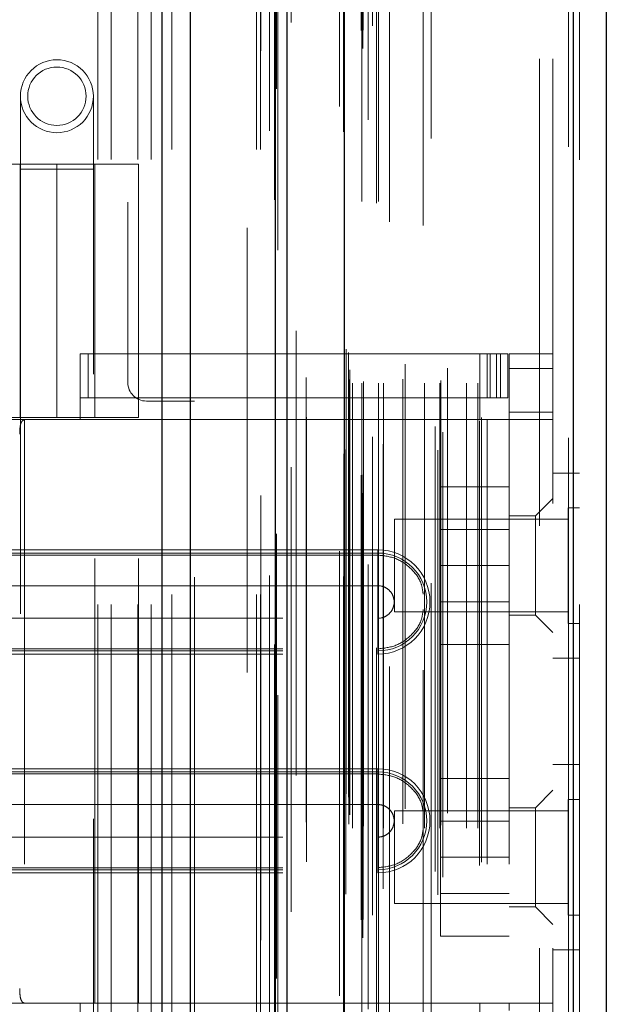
# Model space of a CAD drawing. Header units: inches. Extents: x 0.2 to 10.8, y 0.2 to 8.2.
# Tile 25 of 112: x 1.937 to 2.068, y 3.578 to 3.799. Entities that reach past the tile are written whole.
import ezdxf

# ---------------------------------------------------------------- set-up
doc = ezdxf.new("R2010")
doc.units = ezdxf.units.IN
doc.header["$MEASUREMENT"] = 0
doc.linetypes.add('HIDDEN', pattern=[0.075, 0.05, -0.025])

msp = doc.modelspace()

# ---------------------------------------------------------------- linework, layer by layer
at = {"color": 7, "linetype": 'Continuous', "lineweight": 25}
for p, q in [((1.9685972, 3.1697457), (1.9685972, 5.1155752)), ((1.9749612, 3.1697457), (1.9749612, 5.1143949)), ((1.9940371, 3.1697457), (1.9940371, 5.1054213)), ((1.9966732, 3.1697457), (1.9966732, 5.1051624)), ((2.0094762, 5.0794582), (2.0094762, 3.1958502)), ((2.0609972, 5.0703737), (2.0609972, 3.2049347)), ((2.0684343, 5.0674286), (2.0684343, 3.2078798))]:
    msp.add_line(p, q, dxfattribs=at)
at = {"color": 7, "linetype": 'HIDDEN', "lineweight": 18}
for p, q in [((1.9685972, 5.1155752), (1.9685972, 3.1697457)), ((1.9685972, 5.1155752), (1.9685972, 3.1697457)), ((1.9685972, 3.1697457), (1.9685972, 5.1155752)), ((1.9707185, 3.1697457), (1.9707185, 5.1143949)), ((1.9707185, 3.1697457), (1.9707185, 5.1143949)), ((1.9749612, 3.1697457), (1.9749612, 5.1143949)), ((1.9897945, 3.1697457), (1.9897945, 5.1054213)), ((1.9897945, 3.1697457), (1.9897945, 5.1054213)), ((1.9906732, 3.1697457), (1.9906732, 5.1051624)), ((1.9940371, 3.1697457), (1.9940371, 5.1054213)), ((1.9942914, 3.1833798), (1.9942914, 5.0919286)), ((2.0137017, 3.1925161), (2.0137017, 5.0827923)), ((2.0137017, 3.1925161), (2.0137017, 5.0827923)), ((2.0084343, 5.0794582), (2.0084343, 3.1958502)), ((1.9975466, 3.1983385), (1.9975466, 5.0769749)), ((1.9975466, 3.1983469), (1.9975466, 5.0769733)), ((2.0132764, 3.1965202), (2.0132764, 5.0787882)), ((2.0137861, 3.1966101), (2.0137861, 5.0786983)), ((2.0158395, 3.1975848), (2.0158395, 5.0777236)), ((2.0148472, 5.0764778), (2.0148472, 3.1988016)), ((2.0093739, 5.0737642), (2.0093739, 3.2015442)), ((2.0094007, 3.2013345), (2.0094007, 5.0739739)), ((2.0098522, 3.2022981), (2.0098522, 5.0730103)), ((2.0098522, 3.2022981), (2.0098522, 5.0730103)), ((2.030514, 3.2021485), (2.030514, 5.0731599)), ((2.0158705, 3.2051319), (2.0158705, 5.0701765)), ((2.0182373, 3.2034893), (2.0182373, 5.071821)), ((2.0290825, 5.0722358), (2.0290825, 3.2030767)), ((2.0599553, 5.0703737), (2.0599553, 3.2049347)), ((2.0599553, 3.2049347), (2.0599553, 5.0703737)), ((2.0609972, 3.2049347), (2.0609972, 5.0703737)), ((2.0316945, 3.2061817), (2.0316945, 5.0691301)), ((2.0299297, 3.2074509), (2.0299297, 5.0678575)), ((2.0399467, 3.2087533), (2.0399467, 5.0665552)), ((2.0403794, 3.209484), (2.0403794, 5.0658244)), ((2.0624343, 5.0674286), (2.0624343, 3.2078798)), ((2.0009832, 3.2096113), (2.0009832, 5.0656726)), ((2.0105232, 3.2180345), (2.0105232, 5.0572739)), ((2.0105232, 3.2180345), (2.0105232, 5.0572739)), ((2.0113662, 3.2172012), (2.0113662, 5.0581072)), ((2.0113662, 3.2172012), (2.0113662, 5.0581072)), ((2.0134399, 5.0581072), (2.0134399, 3.2172012)), ((2.0134399, 3.2172012), (2.0134399, 5.0581072)), ((2.0138565, 3.2176179), (2.0138565, 5.0576905)), ((2.0167732, 5.0576905), (2.0167732, 3.2176179)), ((2.0171899, 3.2172012), (2.0171899, 5.0581072)), ((2.0171899, 5.0581072), (2.0171899, 3.2172012)), ((2.018363, 3.2172012), (2.018363, 5.0581072)), ((2.0226616, 3.2181178), (2.0226616, 5.057232)), ((2.0275336, 3.2172012), (2.0275336, 5.0581072)), ((2.0309786, 3.2172012), (2.0309786, 5.0581072)), ((2.0311907, 3.2178653), (2.0311907, 5.057446)), ((2.0370135, 3.2172012), (2.0370135, 5.0581072)), ((2.0395461, 3.2172012), (2.0395461, 5.0581072)), ((2.0395461, 3.2172012), (2.0395461, 5.0581072)), ((2.0107677, 3.2201959), (2.0107677, 5.0551125)), ((2.0327052, 3.2205672), (2.0327052, 5.0547412)), ((2.0196539, 5.0535412), (2.0196539, 3.221753)), ((2.023209, 3.2214964), (2.023209, 5.053812)), ((2.023209, 3.2214964), (2.023209, 5.053812)), ((2.0272649, 5.0527118), (2.0272649, 3.222598)), ((2.0099056, 3.2248874), (2.0099056, 5.050421)), ((2.0099056, 3.2248874), (2.0099056, 5.050421)), ((2.0104528, 3.2241144), (2.0104528, 5.051194)), ((2.0104528, 3.2241144), (2.0104528, 5.051194)), ((1.9945799, 5.0471096), (1.9945799, 3.2282129)), ((1.9987137, 3.2289779), (1.9987137, 5.0463305)), ((1.9876732, 3.2521624), (1.9876732, 5.0230791)), ((1.9876732, 3.2521624), (1.9876732, 5.0230791)), ((1.9876732, 3.2521624), (1.9876732, 5.0230791)), ((1.9876732, 3.2521624), (1.9876732, 5.0230791)), ((2.0534343, 3.2901959), (2.0534343, 4.9851125)), ((2.0534343, 3.2901959), (2.0534343, 4.9851125)), ((2.0534343, 4.9851125), (2.0534343, 3.2901959)), ((2.0534343, 4.9851125), (2.0534343, 3.2901959)), ((2.0564343, 3.2901959), (2.0564343, 4.9851125)), ((1.9608398, 4.5579541), (1.9608398, 3.7173707)), ((1.9540898, 3.3674957), (1.9540898, 3.9193291)), ((1.9540898, 3.3674957), (1.9540898, 3.9193291)), ((1.9570898, 3.3674957), (1.9570898, 3.9193291)), ((1.9630898, 3.3674957), (1.9630898, 3.9193291)), ((1.9660898, 3.3674957), (1.9660898, 3.9193291)), ((1.9660898, 3.3674957), (1.9660898, 3.9193291)), ((1.9366837, 3.7817543), (1.9366837, 3.7653501)), ((1.9530879, 3.7653501), (1.9530879, 3.7817543)), ((1.9448858, 3.7664524), (1.8759881, 3.7664524)), ((1.9366462, 3.7664524), (1.9366462, 3.7095299)), ((1.9448858, 3.7664524), (1.9448858, 3.7095299)), ((1.9448858, 3.7664524), (1.9632585, 3.7664524)), ((1.9448858, 3.7095299), (1.9448858, 3.7664524)), ((1.953416, 3.7095299), (1.953416, 3.7664524)), ((1.9632585, 3.7095299), (1.9632585, 3.7664524)), ((1.9366837, 3.7653501), (1.9530879, 3.7653501)), ((1.9366837, 3.7653501), (1.9366837, 3.5192871)), ((1.9530879, 3.5192871), (1.9530879, 3.7653501)), ((1.9501351, 3.7238015), (2.0400301, 3.7238015)), ((1.9501351, 3.7090377), (1.9501351, 3.7238015)), ((1.9519281, 3.713959), (1.9519281, 3.7238015)), ((2.0400301, 3.7090377), (2.0400301, 3.7238015)), ((2.0400301, 3.7238015), (2.0416705, 3.7238015)), ((2.0416705, 3.7238015), (2.0416705, 3.713959)), ((2.0416705, 3.7238015), (2.0446233, 3.7238015)), ((2.0422817, 3.713959), (2.0422817, 3.7238015)), ((2.0437696, 3.713959), (2.0437696, 3.7238015)), ((2.0446233, 3.713959), (2.0446233, 3.7238015)), ((2.0446233, 3.7238015), (2.0462637, 3.7238015)), ((2.0446233, 3.713959), (2.0446233, 3.7238015)), ((2.0462637, 3.713959), (2.0462637, 3.7238015)), ((2.0564343, 3.7238015), (2.0465918, 3.7238015)), ((2.0465918, 3.7205207), (2.0465918, 3.7238015)), ((2.0564343, 3.7205207), (2.0465918, 3.7205207)), ((2.0465918, 3.7205207), (2.0465918, 3.7106782)), ((2.0564343, 3.7205207), (2.0465918, 3.7205207)), ((1.9501351, 3.713959), (2.0400301, 3.713959)), ((1.9758398, 3.7132041), (1.9650065, 3.7132041)), ((1.9758398, 3.5736207), (1.9758398, 3.7132041)), ((2.0416705, 3.713959), (2.0400301, 3.713959)), ((2.0446233, 3.713959), (2.0416705, 3.713959)), ((2.0462637, 3.713959), (2.0446233, 3.713959)), ((1.9254987, 3.7095299), (1.9448858, 3.7095299)), ((1.9632585, 3.7090377), (1.9291385, 3.7090377)), ((1.9375746, 3.7090377), (1.9375746, 3.5778041)), ((1.9632585, 3.7095299), (1.9448858, 3.7095299)), ((1.953416, 3.5778041), (1.953416, 3.7090377)), ((1.9632585, 3.5778041), (1.9632585, 3.7090377)), ((1.9632585, 3.7090377), (2.0400301, 3.7090377)), ((1.9632585, 3.7090377), (2.0400301, 3.7090377)), ((2.0416705, 3.7090377), (2.0400301, 3.7090377)), ((2.0416705, 3.7090377), (2.0416705, 3.5778041)), ((2.0564343, 3.7090377), (2.0416705, 3.7090377)), ((2.0416705, 3.7090377), (2.0416705, 3.5778041)), ((2.0465918, 3.7090377), (2.0465918, 3.7106782)), ((2.0465918, 3.7106782), (2.0564343, 3.7106782)), ((2.0465918, 3.7090377), (2.0465918, 3.5778041)), ((2.0624343, 3.6970292), (2.0564343, 3.6970292)), ((2.0465918, 3.6939459), (2.0311751, 3.6939459)), ((2.0311751, 3.6939459), (2.0311751, 3.6761959)), ((2.0564343, 3.6913212), (2.0524973, 3.6873842)), ((2.0598302, 3.6892167), (2.0598302, 3.6761959)), ((2.0624343, 3.6892167), (2.0598302, 3.6892167)), ((2.0207677, 3.6866125), (2.0207677, 3.6761959)), ((2.0598302, 3.6866125), (2.0207677, 3.6866125)), ((2.0524973, 3.6873842), (2.0465918, 3.6873842)), ((2.0524973, 3.6762293), (2.0524973, 3.6873842)), ((2.0465918, 3.6843584), (2.0311751, 3.6843584)), ((2.0170642, 3.6797417), (1.8956732, 3.6797417)), ((2.0170642, 3.6797417), (2.0170642, 3.6785712)), ((2.0170642, 3.679031), (1.8956732, 3.679031)), ((2.0170642, 3.6785712), (1.8956732, 3.6785712)), ((2.0170642, 3.679031), (2.0170642, 3.6716895)), ((2.0207677, 3.6761959), (2.0207677, 3.6657792)), ((2.0465918, 3.6761959), (2.0311751, 3.6761959)), ((2.0311751, 3.6761959), (2.0311751, 3.6584459)), ((2.0524973, 3.6650745), (2.0524973, 3.6762293)), ((2.0598302, 3.6761959), (2.0598302, 3.663175)), ((2.0170642, 3.6716895), (1.8956732, 3.6716895)), ((2.0311751, 3.6680334), (2.0465918, 3.6680334)), ((1.8956732, 3.664365), (2.0170642, 3.664365)), ((2.0170642, 3.6570235), (2.0170642, 3.664365)), ((2.0207677, 3.6657792), (2.0598302, 3.6657792)), ((2.0465918, 3.6650745), (2.0524973, 3.6650745)), ((2.0524973, 3.6650745), (2.0564343, 3.6611375)), ((2.0598302, 3.663175), (2.0624343, 3.663175)), ((2.0465918, 3.6584459), (2.0311751, 3.6584459)), ((1.8956732, 3.6574833), (2.0170642, 3.6574833)), ((1.8956732, 3.6570235), (2.0170642, 3.6570235)), ((1.8956732, 3.6563128), (2.0170642, 3.6563128)), ((2.0170642, 3.6563128), (2.0170642, 3.6574833)), ((2.0564343, 3.6553625), (2.0624343, 3.6553625)), ((2.0624343, 3.6314459), (2.0564343, 3.6314459)), ((2.0170642, 3.6305291), (1.8956732, 3.6305291)), ((2.0170642, 3.6298184), (1.8956732, 3.6298184)), ((2.0170642, 3.6293586), (1.8956732, 3.6293586)), ((2.0170642, 3.6305291), (2.0170642, 3.6293586)), ((2.0170642, 3.6298184), (2.0170642, 3.6224769)), ((2.0465918, 3.6283625), (2.0311751, 3.6283625)), ((2.0311751, 3.6283625), (2.0311751, 3.6106125)), ((2.0564343, 3.6257044), (2.0524973, 3.6217674)), ((2.0170642, 3.6224769), (1.8956732, 3.6224769)), ((2.0598302, 3.6236334), (2.0598302, 3.6106125)), ((2.0624343, 3.6236334), (2.0598302, 3.6236334)), ((2.0207677, 3.6210292), (2.0207677, 3.6106125)), ((2.0598302, 3.6210292), (2.0207677, 3.6210292)), ((2.0524973, 3.6217674), (2.0465918, 3.6217674)), ((2.0524973, 3.5994577), (2.0524973, 3.6217674)), ((2.0465918, 3.618775), (2.0311751, 3.618775)), ((1.8956732, 3.6151524), (2.0170642, 3.6151524)), ((2.0170642, 3.6078109), (2.0170642, 3.6151524)), ((2.0207677, 3.6106125), (2.0207677, 3.6001959)), ((2.0465918, 3.6106125), (2.0311751, 3.6106125)), ((2.0311751, 3.6106125), (2.0311751, 3.5928625)), ((2.0598302, 3.6106125), (2.0598302, 3.5975917)), ((1.8956732, 3.6082707), (2.0170642, 3.6082707)), ((1.8956732, 3.6078109), (2.0170642, 3.6078109)), ((1.8956732, 3.6071002), (2.0170642, 3.6071002)), ((2.0170642, 3.6071002), (2.0170642, 3.6082707)), ((2.0311751, 3.60245), (2.0465918, 3.60245)), ((2.0207677, 3.6001959), (2.0598302, 3.6001959)), ((2.0465918, 3.5994577), (2.0524973, 3.5994577)), ((2.0524973, 3.5994577), (2.0564343, 3.5955207)), ((2.0598302, 3.5975917), (2.0624343, 3.5975917)), ((2.0465918, 3.5928625), (2.0311751, 3.5928625)), ((2.0564343, 3.5897792), (2.0624343, 3.5897792)), ((1.9632585, 3.5778041), (1.9291385, 3.5778041)), ((1.9501351, 3.5630404), (1.9501351, 3.5778041)), ((2.0400301, 3.5778041), (1.9632585, 3.5778041)), ((2.0400301, 3.5778041), (1.9632585, 3.5778041)), ((2.0416705, 3.5778041), (2.0400301, 3.5778041)), ((2.0400301, 3.5630404), (2.0400301, 3.5778041)), ((2.0564343, 3.5778041), (2.0416705, 3.5778041)), ((2.0465918, 3.5761637), (2.0465918, 3.5778041))]:
    msp.add_line(p, q, dxfattribs=at)
at = {"color": 7, "linetype": 'HIDDEN', "lineweight": 18, "flags": 128}
for points in [[(1.9907841, 5.0919858), (1.9907837, 4.1527501), (1.9907841, 3.1833229)], [(1.9926839, 5.073945), (1.9926838, 4.1527501), (1.9926839, 3.2013655)], [(2.0009832, 3.2096123), (2.000983, 4.0604169), (2.0009832, 5.0656965)], [(1.993855, 5.0584885), (1.9938542, 4.1527501), (1.993855, 3.2168374)], [(1.993855, 5.0584875), (1.9938544, 4.1762667), (1.993855, 3.2168205)], [(2.000971, 3.2185246), (2.0009712, 4.1225401), (2.000971, 5.0567824)]]:
    msp.add_lwpolyline(points, dxfattribs=at)
at = {"color": 7, "linetype": 'HIDDEN', "lineweight": 18}
for radius in [0.0082021, 0.0065617]:
    msp.add_circle((1.9448858, 3.7817543), radius, dxfattribs=at)
for centre, radius, start, end in [((1.9650065, 3.7173707), 0.0041667, 180, 270), ((2.0170642, 3.6680272), 0.0117145, 270, 90), ((2.0170642, 3.6680272), 0.0110038, 270, 90), ((2.0170642, 3.6188146), 0.0117145, 270, 90), ((2.0170642, 3.6188146), 0.0110038, 270, 90)]:
    msp.add_arc(centre, radius, start, end, dxfattribs=at)
for points, knots in [([(1.9378096, 3.7090377), (1.9375639, 3.7090377), (1.9373509, 3.7089619), (1.9370025, 3.7086473), (1.9368692, 3.708408), (1.9366764, 3.7078034), (1.9366147, 3.7074342), (1.9365382, 3.7066337), (1.9365218, 3.7061971), (1.9365218, 3.7057569)], [0, 0, 0, 0, 0.25, 0.25, 0.5, 0.5, 0.75, 0.75, 1, 1, 1, 1]), ([(2.0272649, 3.6697531), (2.0271581, 3.6705384), (2.0268648, 3.6726959), (2.0246685, 3.6756487), (2.0212157, 3.6780979), (2.0184481, 3.6784134), (2.0170642, 3.6785712)], [0, 0, 0, 0, 0.16020075, 0.44013383, 0.72006692, 1, 1, 1, 1]), ([(2.0170642, 3.664365), (2.0175436, 3.664365), (2.0180228, 3.6644603), (2.0189086, 3.6648272), (2.0193149, 3.6650987), (2.0199928, 3.6657766), (2.0202642, 3.6661829), (2.0206312, 3.6670687), (2.0207265, 3.6675479), (2.0207265, 3.6685066), (2.0206312, 3.6689858), (2.0202642, 3.6698716), (2.0199928, 3.6702778), (2.0193149, 3.6709558), (2.0189086, 3.6712272), (2.0180228, 3.6715941), (2.0175436, 3.6716895), (2.0170642, 3.6716895)], [0, 0, 0, 0, 0.125, 0.125, 0.25, 0.25, 0.375, 0.375, 0.5, 0.5, 0.625, 0.625, 0.75, 0.75, 0.875, 0.875, 1, 1, 1, 1]), ([(2.0170642, 3.6574833), (2.0184481, 3.657641), (2.0212157, 3.6579566), (2.0246685, 3.6604058), (2.0268648, 3.6633586), (2.0271581, 3.6655161), (2.0272649, 3.6663014)], [0, 0, 0, 0, 0.27993308, 0.55986617, 0.83979925, 1, 1, 1, 1]), ([(2.0272649, 3.6205405), (2.0271581, 3.6213258), (2.0268648, 3.6234833), (2.0246685, 3.6264361), (2.0212157, 3.6288853), (2.0184481, 3.6292008), (2.0170642, 3.6293586)], [0, 0, 0, 0, 0.16020075, 0.44013383, 0.72006692, 1, 1, 1, 1]), ([(2.0170642, 3.6151524), (2.0175436, 3.6151524), (2.0180228, 3.6152477), (2.0189086, 3.6156146), (2.0193149, 3.6158861), (2.0199928, 3.616564), (2.0202642, 3.6169703), (2.0206312, 3.6178561), (2.0207265, 3.6183353), (2.0207265, 3.619294), (2.0206312, 3.6197732), (2.0202642, 3.620659), (2.0199928, 3.6210652), (2.0193149, 3.6217432), (2.0189086, 3.6220146), (2.0180228, 3.6223815), (2.0175436, 3.6224769), (2.0170642, 3.6224769)], [0, 0, 0, 0, 0.125, 0.125, 0.25, 0.25, 0.375, 0.375, 0.5, 0.5, 0.625, 0.625, 0.75, 0.75, 0.875, 0.875, 1, 1, 1, 1]), ([(2.0170642, 3.6082707), (2.0184481, 3.6084284), (2.0212157, 3.608744), (2.0246685, 3.6111932), (2.0268648, 3.614146), (2.0271581, 3.6163035), (2.0272649, 3.6170888)], [0, 0, 0, 0, 0.27993308, 0.55986617, 0.83979925, 1, 1, 1, 1]), ([(1.9365218, 3.581085), (1.9365218, 3.5806448), (1.9365379, 3.5802125), (1.9366145, 3.5794082), (1.936676, 3.5790403), (1.9368685, 3.5784356), (1.9370024, 3.5781952), (1.9373488, 3.5778814), (1.9375638, 3.5778041), (1.9378096, 3.5778041)], [0, 0, 0, 0, 0.25, 0.25, 0.5, 0.5, 0.75, 0.75, 1, 1, 1, 1])]:
    msp.add_open_spline(points, degree=3, knots=knots, dxfattribs=at)
for points in [[(2.0170642, 3.6785712), (2.0170642, 3.6771996), (2.0170642, 3.6738955), (2.0170642, 3.6699861), (2.0170642, 3.6680272)], [(2.0170642, 3.6716895), (2.0170642, 3.6707741), (2.0170642, 3.6694007), (2.0170642, 3.6680272)], [(2.0170642, 3.6680272), (2.0170642, 3.6660683), (2.0170642, 3.662159), (2.0170642, 3.6588548), (2.0170642, 3.6574833)], [(2.0170642, 3.6680272), (2.0170642, 3.6666538), (2.0170642, 3.6652803), (2.0170642, 3.664365)], [(2.0170642, 3.6293586), (2.0170642, 3.6279871), (2.0170642, 3.6246829), (2.0170642, 3.6207735), (2.0170642, 3.6188146)], [(2.0170642, 3.6224769), (2.0170642, 3.6215615), (2.0170642, 3.6201881), (2.0170642, 3.6188146)], [(2.0170642, 3.6188146), (2.0170642, 3.6168557), (2.0170642, 3.6129464), (2.0170642, 3.6096422), (2.0170642, 3.6082707)], [(2.0170642, 3.6188146), (2.0170642, 3.6174412), (2.0170642, 3.6160677), (2.0170642, 3.6151524)]]:
    msp.add_open_spline(points, degree=3, dxfattribs=at)

doc.saveas('drawing.dxf')
